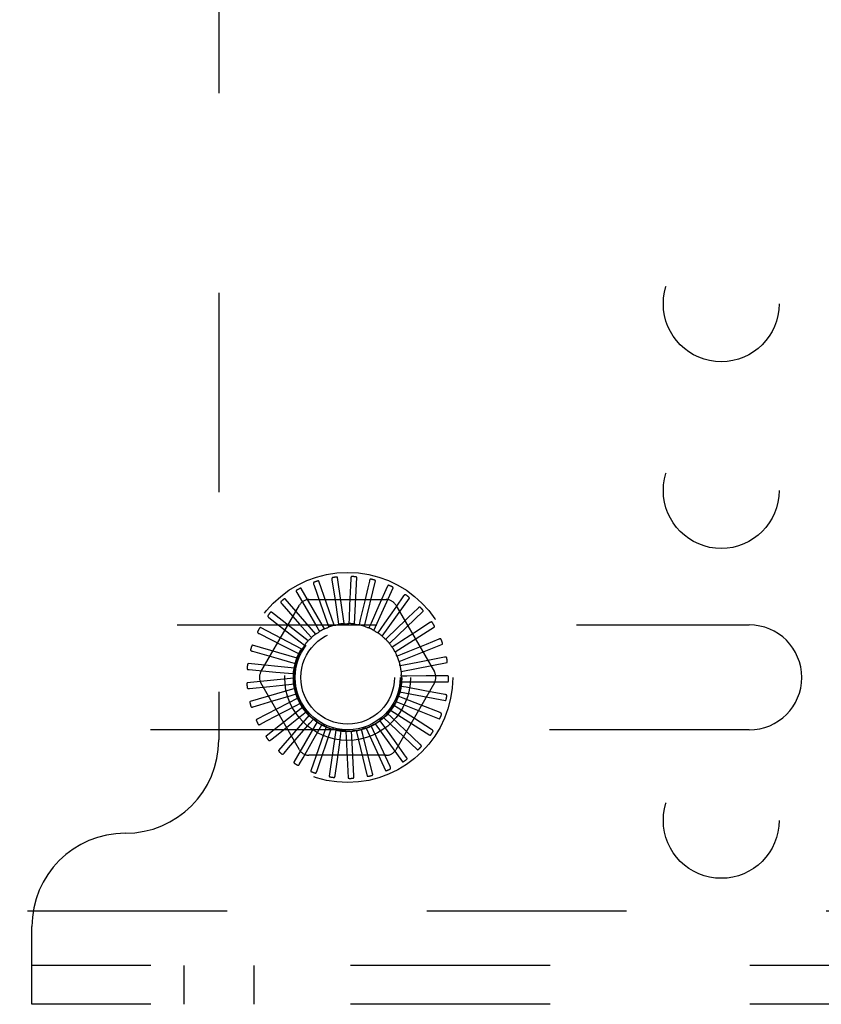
# Model space of a CAD drawing. Header units: inches. Extents: x 0 to 97.1, y 0 to 62.9.
# Tile 41 of 60: x 70.8 to 73, y 48.2 to 50.9. Entities that reach past the tile are written whole.
import ezdxf

# ---------------------------------------------------------------- set-up
doc = ezdxf.new("R2010")
doc.units = ezdxf.units.IN
doc.header["$LTSCALE"] = 5.342857
doc.header["$MEASUREMENT"] = 0
doc.linetypes.add('HIDDEN', pattern=[0.2, 0.1, -0.1])
doc.layers.add('DEFAULT_2', color=8, linetype='HIDDEN')

msp = doc.modelspace()

# ---------------------------------------------------------------- linework, layer by layer
at = {"layer": 'DEFAULT_2', "color": 8, "linetype": 'HIDDEN'}
for p, q in [((71.345219, 52.266393), (71.345219, 48.932393)), ((71.681068, 49.243354), (71.663283, 49.367051)), ((71.708478, 49.242484), (71.714425, 49.367311)), ((71.59959, 49.34798), (71.617813, 49.296515)), ((71.653989, 49.23902), (71.613116, 49.357116)), ((71.648273, 49.36064), (71.656427, 49.306656)), ((71.697724, 49.345321), (71.69555, 49.291819)), ((71.698473, 49.363857), (71.697724, 49.345321)), ((71.735229, 49.236443), (71.764691, 49.357889)), ((71.748374, 49.357516), (71.74413, 49.339457)), ((71.796173, 49.341845), (71.773847, 49.292023)), ((71.554182, 49.326336), (71.581816, 49.27925)), ((71.628219, 49.229641), (71.565735, 49.337867)), ((71.74413, 49.339457), (71.73588, 49.304368)), ((71.760352, 49.225448), (71.812266, 49.339123)), ((71.840142, 49.317412), (71.81904, 49.287324)), ((71.458076, 49.113976), (71.561518, 49.293143)), ((71.513691, 49.29649), (71.561288, 49.242337)), ((71.60469, 49.215553), (71.522853, 49.309998)), ((71.586777, 49.307726), (71.793661, 49.307726)), ((71.617813, 49.296515), (71.634982, 49.247965)), ((71.656427, 49.306656), (71.664097, 49.255734)), ((71.69555, 49.291819), (71.694157, 49.257852)), ((71.73588, 49.304368), (71.724074, 49.254244)), ((71.773847, 49.292023), (71.752768, 49.245038)), ((71.782941, 49.209897), (71.85543, 49.311694)), ((71.81892, 49.293143), (71.922362, 49.113976)), ((71.584252, 49.197268), (71.48602, 49.274518)), ((71.581816, 49.27925), (71.607862, 49.234826)), ((71.802178, 49.190352), (71.892622, 49.276591)), ((71.878693, 49.285099), (71.852278, 49.259549)), ((70.165219, 49.239893), (72.765219, 49.239893)), ((71.479581, 49.25952), (71.536566, 49.215354)), ((71.561288, 49.242337), (71.58372, 49.216793)), ((71.634982, 49.247965), (71.639719, 49.234516)), ((71.664097, 49.255734), (71.666204, 49.241631)), ((71.694157, 49.257852), (71.693557, 49.243606)), ((71.724074, 49.254244), (71.720789, 49.240368)), ((71.752768, 49.245038), (71.746916, 49.232035)), ((71.910433, 49.246074), (71.879659, 49.225985)), ((71.453083, 49.216763), (71.517397, 49.184179)), ((71.567644, 49.175444), (71.456568, 49.232708)), ((71.536566, 49.215354), (71.563426, 49.194516)), ((71.58372, 49.216793), (71.593117, 49.206068)), ((71.607862, 49.234826), (71.61506, 49.222517)), ((71.779201, 49.230569), (71.770994, 49.218908)), ((71.802419, 49.211358), (71.792153, 49.201462)), ((71.817369, 49.16752), (71.922499, 49.235084)), ((71.555467, 49.150873), (71.43556, 49.18608)), ((71.517397, 49.184179), (71.547715, 49.168801)), ((71.563426, 49.194516), (71.574683, 49.185763)), ((71.82158, 49.188101), (71.809627, 49.180326)), ((71.827964, 49.142226), (71.943981, 49.188672)), ((71.934213, 49.201748), (71.900193, 49.187845)), ((71.435156, 49.169764), (71.504474, 49.14994)), ((71.547715, 49.168801), (71.560425, 49.162337)), ((71.835995, 49.161637), (71.822786, 49.156265)), ((71.548159, 49.12444), (71.423756, 49.136319)), ((71.504474, 49.14994), (71.537155, 49.140578)), ((71.537155, 49.140578), (71.550859, 49.136636)), ((71.84514, 49.132924), (71.831153, 49.130149)), ((71.833581, 49.115383), (71.956292, 49.139034)), ((71.878478, 49.139578), (71.84514, 49.132924)), ((71.949174, 49.153722), (71.878478, 49.139578)), ((71.426447, 49.120221), (71.498265, 49.113874)), ((71.498265, 49.113874), (71.532127, 49.110866)), ((71.532127, 49.110866), (71.546329, 49.109589)), ((71.954776, 49.103733), (71.900182, 49.103344)), ((71.545986, 49.097103), (71.421583, 49.085224)), ((71.561518, 48.905643), (71.458076, 49.08481)), ((71.481583, 49.075502), (71.532812, 49.08074)), ((71.532812, 49.08074), (71.547, 49.082173)), ((71.922362, 49.08481), (71.81892, 48.905643)), ((71.834017, 49.087963), (71.958986, 49.087963)), ((71.848686, 49.103), (71.834427, 49.102921)), ((71.900182, 49.103344), (71.848686, 49.103)), ((71.427273, 49.069925), (71.481583, 49.075502)), ((71.549026, 49.069848), (71.429119, 49.03464)), ((71.489875, 49.036449), (71.539187, 49.051287)), ((71.539187, 49.051287), (71.552847, 49.05538)), ((71.829255, 49.060956), (71.951966, 49.037305)), ((71.846505, 49.072944), (71.832489, 49.075566)), ((71.897135, 49.063537), (71.846505, 49.072944)), ((71.950817, 49.053587), (71.897135, 49.063537)), ((71.437601, 49.020695), (71.455362, 49.026049)), ((71.557169, 49.043661), (71.446093, 48.986397)), ((71.455362, 49.026049), (71.489875, 49.036449)), ((71.551021, 49.023574), (71.563659, 49.030177)), ((71.56597, 49.027658), (71.56609, 49.027416)), ((71.82548, 49.016753), (71.813442, 49.024396)), ((71.819468, 49.035338), (71.935485, 48.988891)), ((71.838675, 49.043845), (71.825409, 49.049072)), ((71.88661, 49.025026), (71.838675, 49.043845)), ((71.937438, 49.005096), (71.88661, 49.025026)), ((71.570121, 49.019488), (71.471889, 48.942237)), ((71.473487, 48.982928), (71.520908, 49.007797)), ((71.587414, 48.998203), (71.505576, 48.903758)), ((71.520908, 49.007797), (71.551021, 49.023574)), ((71.541302, 48.97741), (71.567885, 48.9986)), ((71.567885, 48.9986), (71.579045, 49.007476)), ((71.807396, 48.992648), (71.797022, 49.002432)), ((71.80501, 49.012035), (71.91014, 48.944471)), ((71.868987, 48.989203), (71.82548, 49.016753)), ((71.45706, 48.974309), (71.473487, 48.982928)), ((71.499445, 48.944016), (71.541302, 48.97741)), ((71.608422, 48.980576), (71.545937, 48.87235)), ((71.567079, 48.951432), (71.589171, 48.97727)), ((71.589171, 48.97727), (71.598449, 48.988097)), ((71.614109, 48.960353), (71.621171, 48.972741)), ((71.764319, 48.975629), (71.836808, 48.873832)), ((71.785077, 48.972402), (71.776742, 48.983971)), ((71.815228, 48.930655), (71.785077, 48.972402)), ((71.786403, 48.991889), (71.876847, 48.905651)), ((71.844903, 48.957362), (71.807396, 48.992648)), ((71.915125, 48.960013), (71.868987, 48.989203)), ((72.765219, 48.958893), (70.165219, 48.958893)), ((71.532298, 48.910719), (71.567079, 48.951432)), ((71.632386, 48.967243), (71.591513, 48.849147)), ((71.597306, 48.930801), (71.614109, 48.960353)), ((71.658441, 48.958686), (71.640656, 48.834989)), ((71.641798, 48.948462), (71.646388, 48.961962)), ((71.671237, 48.942026), (71.673189, 48.956151)), ((71.685644, 48.955214), (71.69159, 48.830387)), ((71.701362, 48.941277), (71.700605, 48.955516)), ((71.713013, 48.956954), (71.742475, 48.835508)), ((71.731084, 48.946243), (71.727646, 48.960082)), ((71.739317, 48.91326), (71.731084, 48.946243)), ((71.739558, 48.963842), (71.791472, 48.850166)), ((71.759329, 48.956744), (71.753335, 48.969683)), ((71.773655, 48.925915), (71.759329, 48.956744)), ((71.884683, 48.919969), (71.844903, 48.957362)), ((71.484946, 48.932444), (71.499445, 48.944016)), ((71.570858, 48.884242), (71.597306, 48.930801)), ((71.804068, 48.860546), (71.773655, 48.925915)), ((71.847212, 48.886408), (71.815228, 48.930655)), ((71.520251, 48.896612), (71.532298, 48.910719)), ((71.756808, 48.843317), (71.739317, 48.91326)), ((71.561699, 48.86811), (71.570858, 48.884242)), ((71.793661, 48.89106), (71.586777, 48.89106)), ((71.607792, 48.847967), (71.619563, 48.882781)), ((71.656864, 48.836911), (71.661834, 48.873324)), ((71.707142, 48.835342), (71.705131, 48.872038)), ((69.765219, 48.474393), (73.015219, 48.474393)), ((70.845219, 48.224393), (70.845219, 48.432393)), ((92.535219, 48.328393), (70.845219, 48.328393)), ((71.251469, 48.328393), (71.251469, 48.224393)), ((71.438969, 48.328393), (71.438969, 48.224393)), ((92.535219, 48.224393), (70.845219, 48.224393))]:
    msp.add_line(p, q, dxfattribs=at)
for points in [[(71.663283, 49.367051), (71.663227, 49.367214), (71.663135, 49.367355), (71.663003, 49.367473), (71.662843, 49.367572), (71.662663, 49.367654), (71.662466, 49.367722), (71.662258, 49.367778), (71.662038, 49.367823), (71.661807, 49.36786), (71.661565, 49.367888), (71.661314, 49.36791), (71.661053, 49.367924), (71.660785, 49.367932), (71.660507, 49.367934), (71.66022, 49.36793), (71.659922, 49.36792), (71.659613, 49.367904), (71.659291, 49.36788), (71.658955, 49.367849), (71.658605, 49.36781)], [(71.701438, 49.36943), (71.700976, 49.369404), (71.700558, 49.369297), (71.700181, 49.369106), (71.699849, 49.368845), (71.699568, 49.368527), (71.69933, 49.368155), (71.699128, 49.367732), (71.698961, 49.367266), (71.698825, 49.366763), (71.698715, 49.366229), (71.698626, 49.365669), (71.698558, 49.365085), (71.698507, 49.364482), (71.698473, 49.363857)], [(71.714425, 49.367311), (71.7144, 49.367482), (71.714337, 49.367639), (71.714229, 49.36778), (71.714091, 49.367907), (71.71393, 49.368021), (71.713749, 49.368125), (71.713556, 49.368219), (71.713348, 49.368305), (71.713128, 49.368385), (71.712896, 49.368459), (71.712653, 49.368528), (71.7124, 49.368591), (71.712138, 49.36865), (71.711866, 49.368704), (71.711583, 49.368755), (71.711289, 49.368801), (71.710982, 49.368844), (71.710661, 49.368882), (71.710323, 49.368914), (71.709969, 49.368942)], [(71.600271, 49.354256), (71.599853, 49.35406), (71.599504, 49.353806), (71.599225, 49.353488), (71.599015, 49.353123), (71.598872, 49.352723), (71.598788, 49.352289), (71.598759, 49.351822), (71.598777, 49.351327), (71.598837, 49.350809), (71.598933, 49.350272), (71.59906, 49.34972), (71.599213, 49.349152), (71.59939, 49.348573), (71.59959, 49.34798)], [(71.613116, 49.357116), (71.613029, 49.357266), (71.612912, 49.357387), (71.61276, 49.357478), (71.612584, 49.357545), (71.612392, 49.357591), (71.612186, 49.35762), (71.611972, 49.357636), (71.611747, 49.357639), (71.611513, 49.357631), (71.61127, 49.357614), (71.611019, 49.357587), (71.610761, 49.357552), (71.610495, 49.357509), (71.610223, 49.357458), (71.609941, 49.3574), (71.609651, 49.357334), (71.609345, 49.357257), (71.609038, 49.357175), (71.608745, 49.35709), (71.608462, 49.357002)], [(71.65013, 49.366673), (71.649682, 49.36656), (71.649291, 49.366376), (71.648958, 49.366117), (71.648681, 49.365798), (71.648465, 49.365433), (71.648302, 49.365022), (71.648184, 49.364569), (71.648108, 49.36408), (71.648069, 49.36356), (71.648062, 49.363015), (71.648082, 49.362448), (71.648125, 49.361862), (71.648189, 49.361259), (71.648273, 49.36064)], [(71.752339, 49.362427), (71.751881, 49.362488), (71.75145, 49.362463), (71.751045, 49.362347), (71.75067, 49.362153), (71.750333, 49.361894), (71.750028, 49.361574), (71.749751, 49.361197), (71.749498, 49.360771), (71.749269, 49.360303), (71.74906, 49.359799), (71.748868, 49.359266), (71.74869, 49.358705), (71.748525, 49.358123), (71.748374, 49.357516)], [(71.764691, 49.357889), (71.7647, 49.358061), (71.764666, 49.358227), (71.764588, 49.358385), (71.764476, 49.358537), (71.76434, 49.35868), (71.764182, 49.358815), (71.76401, 49.358945), (71.763822, 49.359069), (71.763621, 49.359189), (71.763407, 49.359305), (71.763182, 49.359418), (71.762945, 49.359529), (71.762699, 49.359636), (71.762442, 49.359741), (71.762174, 49.359844), (71.761894, 49.359945), (71.761595, 49.360046), (71.761293, 49.360143), (71.761002, 49.36023), (71.760718, 49.360308)], [(71.800997, 49.345917), (71.800558, 49.346064), (71.80013, 49.346121), (71.79971, 49.346083), (71.799305, 49.345964), (71.798926, 49.345774), (71.798566, 49.345517), (71.798222, 49.345199), (71.797893, 49.344829), (71.79758, 49.344413), (71.797279, 49.343957), (71.796989, 49.34347), (71.796709, 49.342953), (71.796437, 49.342412), (71.796173, 49.341845)], [(71.812266, 49.339123), (71.812307, 49.339291), (71.812306, 49.33946), (71.812259, 49.339631), (71.812177, 49.3398), (71.81207, 49.339967), (71.811941, 49.34013), (71.811797, 49.340289), (71.811636, 49.340446), (71.811461, 49.340602), (71.811273, 49.340757), (71.811074, 49.340911), (71.810862, 49.341064), (71.810641, 49.341216), (71.810408, 49.341368), (71.810165, 49.34152), (71.809908, 49.341672), (71.809639, 49.341826), (71.809356, 49.34198), (71.809056, 49.342135), (71.808742, 49.342291)], [(71.553664, 49.332628), (71.55329, 49.332356), (71.552995, 49.33204), (71.552782, 49.331676), (71.552644, 49.331277), (71.552579, 49.330857), (71.55258, 49.330415), (71.552639, 49.329951), (71.55275, 49.329468), (71.552907, 49.328971), (71.553104, 49.328462), (71.553332, 49.327943), (71.553591, 49.327416), (71.553874, 49.32688), (71.554182, 49.326336)], [(71.565735, 49.337867), (71.565622, 49.337998), (71.565483, 49.338095), (71.565317, 49.338155), (71.565132, 49.338187), (71.564934, 49.338196), (71.564727, 49.338186), (71.564513, 49.338161), (71.564292, 49.338121), (71.564063, 49.338069), (71.563828, 49.338006), (71.563587, 49.337932), (71.56334, 49.337849), (71.563087, 49.337757), (71.562829, 49.337655), (71.562564, 49.337545), (71.562291, 49.337425), (71.56201, 49.337294), (71.56172, 49.337153), (71.56142, 49.336999), (71.56111, 49.336833)], [(71.84565, 49.320497), (71.845247, 49.320725), (71.844838, 49.320862), (71.844417, 49.320904), (71.843997, 49.320864), (71.843589, 49.320748), (71.843187, 49.320564), (71.842789, 49.320318), (71.842397, 49.320016), (71.84201, 49.319667), (71.841628, 49.319277), (71.841251, 49.318853), (71.840879, 49.318399), (71.840509, 49.317919), (71.840142, 49.317412)], [(71.85543, 49.311694), (71.855502, 49.311851), (71.855533, 49.312017), (71.855519, 49.312193), (71.855471, 49.312375), (71.855397, 49.312559), (71.855302, 49.312743), (71.85519, 49.312927), (71.855062, 49.313112), (71.85492, 49.313298), (71.854764, 49.313486), (71.854597, 49.313675), (71.854419, 49.313865), (71.85423, 49.314056), (71.85403, 49.314249), (71.85382, 49.314444), (71.853597, 49.314642), (71.853357, 49.314847), (71.853113, 49.315049), (71.852874, 49.315239), (71.852637, 49.315419)], [(71.511991, 49.302569), (71.511676, 49.302232), (71.511446, 49.301866), (71.511306, 49.301468), (71.511246, 49.30105), (71.511262, 49.300626), (71.511346, 49.300192), (71.511492, 49.299747), (71.511692, 49.299295), (71.511941, 49.298837), (71.51223, 49.298374), (71.512553, 49.297908), (71.512906, 49.297438), (71.513285, 49.296966), (71.513691, 49.29649)], [(71.522853, 49.309998), (71.522717, 49.310105), (71.522563, 49.310174), (71.522388, 49.310202), (71.5222, 49.310199), (71.522005, 49.310171), (71.521803, 49.310121), (71.521597, 49.310056), (71.521388, 49.309975), (71.521173, 49.309881), (71.520954, 49.309774), (71.520731, 49.309656), (71.520504, 49.309528), (71.520274, 49.309389), (71.52004, 49.309241), (71.5198, 49.309082), (71.519555, 49.308913), (71.519304, 49.308732), (71.519045, 49.308538), (71.518778, 49.308328), (71.518503, 49.308104)], [(71.476761, 49.265168), (71.476515, 49.264777), (71.476359, 49.264374), (71.476296, 49.263957), (71.476316, 49.263535), (71.476412, 49.263122), (71.476577, 49.262711), (71.476804, 49.262302), (71.477087, 49.261896), (71.477417, 49.261493), (71.477789, 49.261093), (71.478194, 49.260697), (71.47863, 49.260302), (71.479092, 49.25991), (71.479581, 49.25952)], [(71.48602, 49.274518), (71.485866, 49.274598), (71.485702, 49.274636), (71.485525, 49.274631), (71.485341, 49.274591), (71.485155, 49.274527), (71.484966, 49.27444), (71.484777, 49.274337), (71.484586, 49.274218), (71.484393, 49.274085), (71.484198, 49.273939), (71.484002, 49.273781), (71.483803, 49.273611), (71.483603, 49.273432), (71.483401, 49.273242), (71.483196, 49.273041), (71.482988, 49.272828), (71.482771, 49.272598), (71.482558, 49.272363), (71.482358, 49.272135), (71.482168, 49.271908)], [(71.81904, 49.287324), (71.788874, 49.24434), (71.779201, 49.230569)], [(71.884685, 49.287086), (71.884333, 49.287386), (71.883957, 49.287598), (71.883552, 49.287719), (71.883132, 49.287759), (71.882709, 49.287723), (71.882279, 49.287618), (71.881842, 49.287451), (71.8814, 49.287229), (71.880954, 49.28696), (71.880505, 49.286649), (71.880055, 49.286304), (71.879603, 49.285929), (71.879149, 49.285528), (71.878693, 49.285099)], [(71.892622, 49.276591), (71.892723, 49.276732), (71.892784, 49.276889), (71.892804, 49.277065), (71.892791, 49.277252), (71.892754, 49.277446), (71.892695, 49.277646), (71.89262, 49.277848), (71.892529, 49.278053), (71.892425, 49.278263), (71.892308, 49.278477), (71.89218, 49.278694), (71.89204, 49.278914), (71.891891, 49.279138), (71.891732, 49.279365), (71.891562, 49.279596), (71.891381, 49.279833), (71.891188, 49.280076), (71.890982, 49.280325), (71.890761, 49.28058), (71.890526, 49.280843)], [(71.653989, 49.23902), (71.656189, 49.239375), (71.65839, 49.239696), (71.660594, 49.239983), (71.6628, 49.240237)], [(71.666204, 49.241631), (71.6657, 49.241268), (71.665166, 49.240955), (71.664597, 49.240691), (71.664007, 49.240481), (71.66341, 49.240331), (71.6628, 49.240237)], [(71.681068, 49.243354), (71.683295, 49.243286), (71.685518, 49.243184), (71.687736, 49.243049), (71.68995, 49.242881)], [(71.693557, 49.243606), (71.692993, 49.243344), (71.69241, 49.243138), (71.691801, 49.242987), (71.691181, 49.242892), (71.690567, 49.242857), (71.68995, 49.242881)], [(71.708478, 49.242484), (71.710652, 49.241996), (71.712816, 49.241475), (71.714968, 49.240923), (71.71711, 49.240339)], [(71.720789, 49.240368), (71.720186, 49.240218), (71.719574, 49.240126), (71.718948, 49.240093), (71.718321, 49.240117), (71.717711, 49.240199), (71.717111, 49.240339)], [(71.735229, 49.236443), (71.737271, 49.235552), (71.739297, 49.234631), (71.741306, 49.233682), (71.743299, 49.232702)], [(71.852278, 49.259549), (71.814522, 49.22305), (71.802419, 49.211358)], [(71.916692, 49.246891), (71.916403, 49.247252), (71.916074, 49.247532), (71.915699, 49.247727), (71.915294, 49.247846), (71.914872, 49.24789), (71.91443, 49.247869), (71.913969, 49.247788), (71.913493, 49.247654), (71.913004, 49.247473), (71.912505, 49.247253), (71.911998, 49.247), (71.911483, 49.246716), (71.910961, 49.246409), (71.910433, 49.246074)], [(71.922499, 49.235084), (71.922625, 49.235203), (71.922715, 49.235345), (71.922768, 49.235514), (71.922791, 49.235701), (71.922791, 49.235899), (71.922771, 49.236106), (71.922735, 49.236318), (71.922685, 49.236537), (71.922622, 49.236763), (71.922548, 49.236995), (71.922463, 49.237232), (71.922368, 49.237475), (71.922264, 49.237723), (71.92215, 49.237976), (71.922027, 49.238235), (71.921894, 49.238502), (71.921751, 49.238777), (71.921596, 49.23906), (71.921427, 49.239354), (71.921244, 49.239658)], [(71.449245, 49.221775), (71.449078, 49.221344), (71.449, 49.22092), (71.449018, 49.220497), (71.449118, 49.220087), (71.44929, 49.2197), (71.44953, 49.219328), (71.44983, 49.218969), (71.450185, 49.218624), (71.450585, 49.21829), (71.451026, 49.217968), (71.451499, 49.217656), (71.452002, 49.217351), (71.452529, 49.217053), (71.453083, 49.216763)], [(71.456568, 49.232708), (71.456402, 49.232757), (71.456233, 49.232764), (71.456061, 49.232725), (71.455887, 49.232652), (71.455716, 49.232553), (71.455547, 49.232432), (71.455381, 49.232295), (71.455216, 49.232142), (71.455052, 49.231975), (71.454888, 49.231795), (71.454725, 49.231602), (71.454562, 49.231399), (71.4544, 49.231185), (71.454237, 49.23096), (71.454074, 49.230723), (71.45391, 49.230475), (71.453744, 49.230213), (71.453576, 49.229937), (71.453406, 49.229645), (71.453236, 49.229338)], [(71.60469, 49.215553), (71.6066, 49.2167), (71.608525, 49.217816), (71.610464, 49.218902), (71.612418, 49.219957)], [(71.61506, 49.222517), (71.614727, 49.221992), (71.614348, 49.221503), (71.613917, 49.221047), (71.613447, 49.220633), (71.612949, 49.220271), (71.612418, 49.219957)], [(71.628219, 49.229641), (71.630312, 49.230405), (71.632413, 49.231137), (71.634523, 49.231836), (71.636641, 49.232503)], [(71.639719, 49.234516), (71.639293, 49.234064), (71.638828, 49.233656), (71.638319, 49.233289), (71.637779, 49.232971), (71.637221, 49.23271), (71.636641, 49.232503)], [(71.746916, 49.232035), (71.746296, 49.232002), (71.745678, 49.232027), (71.745056, 49.232113), (71.744446, 49.232256), (71.743862, 49.232452), (71.743299, 49.232702)], [(71.760352, 49.225448), (71.762189, 49.224187), (71.764004, 49.2229), (71.765797, 49.221587), (71.767568, 49.220248)], [(71.770994, 49.218908), (71.770379, 49.218993), (71.769777, 49.219135), (71.769182, 49.219337), (71.76861, 49.219592), (71.768074, 49.219895), (71.767568, 49.220248)], [(71.782941, 49.209897), (71.784505, 49.208311), (71.786044, 49.206704), (71.787556, 49.205075), (71.789042, 49.203425)], [(71.879659, 49.225985), (71.835678, 49.197291), (71.82158, 49.188101)], [(71.43556, 49.18608), (71.435388, 49.186097), (71.435221, 49.186072), (71.435059, 49.186001), (71.434903, 49.185896), (71.434753, 49.185767), (71.43461, 49.185616), (71.434473, 49.18545), (71.43434, 49.185269), (71.43421, 49.185074), (71.434084, 49.184865), (71.43396, 49.184646), (71.433839, 49.184415), (71.43372, 49.184174), (71.433603, 49.183922), (71.433487, 49.183659), (71.433373, 49.183384), (71.433257, 49.183091), (71.433147, 49.182793), (71.433046, 49.182506), (71.432953, 49.182224)], [(71.574683, 49.185763), (71.574569, 49.185152), (71.574399, 49.184558), (71.574169, 49.183974), (71.573886, 49.183415), (71.573558, 49.182894), (71.573182, 49.182405)], [(71.584252, 49.197268), (71.585911, 49.198755), (71.58759, 49.200215), (71.589288, 49.201649), (71.591007, 49.203054)], [(71.593117, 49.206068), (71.592889, 49.20549), (71.592609, 49.204938), (71.592273, 49.204408), (71.59189, 49.203912), (71.591469, 49.203463), (71.591007, 49.203055)], [(71.792153, 49.201462), (71.791564, 49.201661), (71.791, 49.201915), (71.790455, 49.202225), (71.789942, 49.202584), (71.789472, 49.202983), (71.789043, 49.203425)], [(71.802178, 49.190352), (71.803413, 49.188501), (71.804619, 49.186632), (71.805796, 49.184746), (71.806945, 49.182843)], [(71.809627, 49.180326), (71.809087, 49.180633), (71.808581, 49.180989), (71.808105, 49.181397), (71.807668, 49.181847), (71.807283, 49.182328), (71.806945, 49.182843)], [(71.900193, 49.187845), (71.851577, 49.167994), (71.835995, 49.161637)], [(71.940513, 49.201366), (71.940298, 49.201775), (71.940027, 49.202111), (71.939697, 49.202374), (71.939322, 49.202567), (71.938916, 49.202691), (71.938478, 49.202754), (71.93801, 49.202761), (71.937517, 49.20272), (71.937003, 49.202635), (71.936471, 49.202513), (71.935925, 49.20236), (71.935365, 49.20218), (71.934795, 49.201976), (71.934213, 49.201748)], [(71.943981, 49.188672), (71.944127, 49.188766), (71.944243, 49.188888), (71.944326, 49.189044), (71.944384, 49.189223), (71.944422, 49.189417), (71.944441, 49.189624), (71.944446, 49.18984), (71.944439, 49.190064), (71.94442, 49.190298), (71.944391, 49.19054), (71.944352, 49.190789), (71.944305, 49.191045), (71.944249, 49.191308), (71.944186, 49.191578), (71.944114, 49.191856), (71.944034, 49.192143), (71.943943, 49.192446), (71.943846, 49.192748), (71.943748, 49.193035), (71.943647, 49.193313)], [(71.430439, 49.173959), (71.430356, 49.173504), (71.43036, 49.173072), (71.430458, 49.172661), (71.430633, 49.172278), (71.430876, 49.171929), (71.431181, 49.17161), (71.431545, 49.171314), (71.431958, 49.171042), (71.432414, 49.170791), (71.432908, 49.170558), (71.433431, 49.17034), (71.433983, 49.170137), (71.434557, 49.169944), (71.435156, 49.169764)], [(71.555467, 49.150873), (71.556454, 49.15287), (71.557469, 49.15485), (71.558514, 49.156812), (71.559587, 49.158755)], [(71.560425, 49.162337), (71.560429, 49.161716), (71.560374, 49.1611), (71.560259, 49.160483), (71.560087, 49.15988), (71.559864, 49.159306), (71.559587, 49.158756)], [(71.567644, 49.175444), (71.568991, 49.177219), (71.570363, 49.178971), (71.57176, 49.180699), (71.573182, 49.182405)], [(71.817369, 49.16752), (71.818232, 49.165466), (71.819063, 49.163402), (71.819862, 49.161328), (71.820628, 49.159245)], [(71.822786, 49.156265), (71.822314, 49.156669), (71.821884, 49.157114), (71.821494, 49.157605), (71.821151, 49.15813), (71.820863, 49.158674), (71.820628, 49.159244)], [(71.423756, 49.136319), (71.423584, 49.136303), (71.423425, 49.136247), (71.423279, 49.136146), (71.423146, 49.136014), (71.423023, 49.135859), (71.422911, 49.135684), (71.422808, 49.135495), (71.422712, 49.135291), (71.422622, 49.135075), (71.422537, 49.134847), (71.422457, 49.134608), (71.422381, 49.134358), (71.42231, 49.134099), (71.422243, 49.13383), (71.422179, 49.13355), (71.422119, 49.133258), (71.422062, 49.132953), (71.422009, 49.132635), (71.42196, 49.132302), (71.421916, 49.131954)], [(71.548159, 49.12444), (71.54875, 49.126588), (71.549373, 49.128724), (71.550027, 49.130848), (71.550713, 49.13296)], [(71.550859, 49.136636), (71.55098, 49.136027), (71.551042, 49.135411), (71.551046, 49.134784), (71.550992, 49.134159), (71.550881, 49.133554), (71.550713, 49.13296)], [(71.827964, 49.142226), (71.828423, 49.140046), (71.828849, 49.137862), (71.829241, 49.135674), (71.829599, 49.133483)], [(71.831153, 49.130149), (71.830766, 49.130635), (71.830429, 49.131153), (71.830138, 49.13171), (71.8299, 49.132289), (71.829721, 49.132878), (71.829599, 49.133483)], [(71.955289, 49.152154), (71.955155, 49.152597), (71.954953, 49.152978), (71.954678, 49.153299), (71.954346, 49.15356), (71.953971, 49.153758), (71.953553, 49.153902), (71.953095, 49.153998), (71.952602, 49.154051), (71.952082, 49.154065), (71.951536, 49.154046), (71.950971, 49.154), (71.950388, 49.153928), (71.949789, 49.153836), (71.949174, 49.153722)], [(71.956292, 49.139034), (71.956452, 49.139098), (71.956589, 49.139197), (71.956701, 49.139334), (71.956792, 49.139499), (71.956865, 49.139682), (71.956923, 49.139882), (71.956969, 49.140092), (71.957004, 49.140314), (71.95703, 49.140547), (71.957047, 49.14079), (71.957056, 49.141042), (71.957058, 49.141303), (71.957054, 49.141572), (71.957042, 49.141849), (71.957025, 49.142136), (71.957, 49.142433), (71.956969, 49.142741), (71.956931, 49.143062), (71.956883, 49.143395), (71.956828, 49.143742)], [(71.421022, 49.123449), (71.421026, 49.122986), (71.421113, 49.122562), (71.421286, 49.122177), (71.421531, 49.121834), (71.421835, 49.121538), (71.422196, 49.121281), (71.422608, 49.12106), (71.423065, 49.120871), (71.423561, 49.120711), (71.42409, 49.120575), (71.424645, 49.120461), (71.425225, 49.120365), (71.425825, 49.120285), (71.426447, 49.120221)], [(71.545986, 49.097103), (71.54616, 49.099324), (71.546367, 49.101539), (71.546608, 49.103749), (71.546881, 49.105952)], [(71.546329, 49.109589), (71.546563, 49.109013), (71.546741, 49.108421), (71.546863, 49.107805), (71.546928, 49.107182), (71.546934, 49.106566), (71.546881, 49.105952)], [(71.833581, 49.115383), (71.833619, 49.113156), (71.833624, 49.110931), (71.833594, 49.108709), (71.833532, 49.106489)], [(71.834427, 49.102921), (71.834139, 49.103472), (71.833906, 49.104045), (71.833726, 49.104646), (71.833602, 49.10526), (71.833538, 49.105872), (71.833532, 49.106489)], [(71.960484, 49.101036), (71.960436, 49.101496), (71.96031, 49.101909), (71.960101, 49.102276), (71.959824, 49.102595), (71.959493, 49.10286), (71.95911, 49.103081), (71.958678, 49.103262), (71.958205, 49.103407), (71.957696, 49.103519), (71.957157, 49.103604), (71.956593, 49.103665), (71.956007, 49.103705), (71.955402, 49.103728), (71.954776, 49.103733)], [(71.421583, 49.085224), (71.421418, 49.085175), (71.421273, 49.085091), (71.421149, 49.084965), (71.421043, 49.08481), (71.420952, 49.084635), (71.420875, 49.084442), (71.420809, 49.084237), (71.420753, 49.08402), (71.420705, 49.083791), (71.420665, 49.083552), (71.420632, 49.083302), (71.420605, 49.083043), (71.420584, 49.082776), (71.420569, 49.0825), (71.420559, 49.082214), (71.420555, 49.081917), (71.420557, 49.081603), (71.420564, 49.081286), (71.420578, 49.080975), (71.420597, 49.080668)], [(71.547, 49.082173), (71.547339, 49.081652), (71.547625, 49.081104), (71.547862, 49.080523), (71.548043, 49.079923), (71.548166, 49.07932), (71.54823, 49.078707)], [(71.549026, 49.069848), (71.548777, 49.072062), (71.548561, 49.074276), (71.548379, 49.076491), (71.54823, 49.078707)], [(71.832489, 49.075566), (71.83231, 49.076161), (71.832189, 49.076768), (71.832126, 49.077392), (71.832121, 49.078019), (71.832174, 49.078632), (71.832285, 49.079239)], [(71.834017, 49.087963), (71.833633, 49.085768), (71.833216, 49.083583), (71.832766, 49.081406), (71.832285, 49.079239)], [(71.958986, 49.087963), (71.959155, 49.087995), (71.959308, 49.088066), (71.959443, 49.088179), (71.959563, 49.088324), (71.95967, 49.088489), (71.959765, 49.088674), (71.95985, 49.088871), (71.959926, 49.089082), (71.959995, 49.089305), (71.960058, 49.089539), (71.960115, 49.089784), (71.960167, 49.090039), (71.960213, 49.090303), (71.960254, 49.090577), (71.960291, 49.090861), (71.960323, 49.091156), (71.960352, 49.09147), (71.960374, 49.091785), (71.96039, 49.09208), (71.960399, 49.092362)], [(71.421335, 49.072066), (71.421426, 49.071614), (71.421591, 49.071215), (71.421834, 49.070869), (71.42214, 49.070578), (71.422494, 49.070345), (71.422897, 49.070162), (71.423344, 49.070023), (71.423829, 49.069924), (71.424346, 49.06986), (71.42489, 49.069827), (71.425457, 49.06982), (71.426045, 49.069836), (71.42665, 49.06987), (71.427273, 49.069925)], [(71.552847, 49.05538), (71.553278, 49.054933), (71.553663, 49.054449), (71.554006, 49.053923), (71.554297, 49.053368), (71.554532, 49.052799), (71.554711, 49.052209)], [(71.557169, 49.043661), (71.556505, 49.045787), (71.555874, 49.047921), (71.555276, 49.050061), (71.554711, 49.052209)], [(71.825409, 49.049072), (71.825346, 49.04969), (71.825342, 49.050309), (71.825398, 49.050933), (71.825512, 49.05155), (71.825679, 49.052142), (71.825903, 49.052717)], [(71.829255, 49.060956), (71.828462, 49.058873), (71.82764, 49.056806), (71.826786, 49.054754), (71.825903, 49.052717)], [(71.955911, 49.049859), (71.955951, 49.050319), (71.955905, 49.050749), (71.955769, 49.051148), (71.955558, 49.051514), (71.955283, 49.051837), (71.954949, 49.052127), (71.954559, 49.052386), (71.954122, 49.052618), (71.953643, 49.052825), (71.95313, 49.053009), (71.952588, 49.053176), (71.95202, 49.053327), (71.95143, 49.053464), (71.950817, 49.053587)], [(71.429119, 49.03464), (71.428966, 49.034561), (71.428839, 49.034449), (71.428741, 49.034302), (71.428666, 49.034129), (71.42861, 49.03394), (71.428571, 49.033736), (71.428546, 49.033522), (71.428532, 49.033298), (71.428529, 49.033063), (71.428535, 49.03282), (71.428549, 49.032568), (71.428572, 49.032308), (71.428602, 49.032041), (71.42864, 49.031766), (71.428685, 49.031483), (71.428737, 49.031189), (71.428799, 49.03088), (71.428866, 49.03057), (71.428937, 49.030274), (71.429011, 49.029987)], [(71.563659, 49.030177), (71.564129, 49.029849), (71.564568, 49.029482), (71.564977, 49.029073), (71.56535, 49.02863), (71.56568, 49.028159), (71.56597, 49.027658)], [(71.570121, 49.019488), (71.569416, 49.020792), (71.568724, 49.022104), (71.568045, 49.023422), (71.56738, 49.024747), (71.566728, 49.026078), (71.56609, 49.027416)], [(71.813442, 49.024396), (71.813497, 49.025015), (71.813611, 49.025623), (71.813784, 49.026226), (71.814012, 49.02681), (71.814289, 49.02736), (71.814618, 49.027882)], [(71.819468, 49.035338), (71.818296, 49.033443), (71.817097, 49.031569), (71.81587, 49.029715), (71.814618, 49.027882)], [(71.951966, 49.037305), (71.952138, 49.037305), (71.952302, 49.037346), (71.952457, 49.037432), (71.952602, 49.037551), (71.952739, 49.037694), (71.952867, 49.037858), (71.952988, 49.038036), (71.953103, 49.038229), (71.953213, 49.038436), (71.953319, 49.038655), (71.953422, 49.038885), (71.953521, 49.039127), (71.953616, 49.039378), (71.953709, 49.03964), (71.953799, 49.039912), (71.953886, 49.040197), (71.953972, 49.040495), (71.954055, 49.040807), (71.954136, 49.041135), (71.954213, 49.04148)], [(71.431365, 49.021674), (71.431541, 49.021247), (71.431778, 49.020886), (71.432082, 49.020593), (71.432437, 49.020365), (71.43283, 49.020203), (71.43326, 49.020099), (71.433725, 49.020047), (71.43422, 49.020042), (71.434739, 49.020077), (71.435281, 49.020148), (71.435839, 49.020248), (71.436413, 49.020374), (71.437, 49.020523), (71.437601, 49.020695)], [(71.579045, 49.007476), (71.579612, 49.007222), (71.580149, 49.006916), (71.580662, 49.006554), (71.581139, 49.006148), (71.581569, 49.005707), (71.581954, 49.005226)], [(71.587414, 48.998203), (71.586007, 48.99993), (71.584628, 49.001676), (71.583278, 49.003441), (71.581954, 49.005226)], [(71.797022, 49.002432), (71.797196, 49.003033), (71.797422, 49.003609), (71.797702, 49.004161), (71.798032, 49.004685), (71.79841, 49.005174), (71.798836, 49.005632)], [(71.80501, 49.012035), (71.8035, 49.010396), (71.801968, 49.008783), (71.800413, 49.007195), (71.798836, 49.005632)], [(71.941735, 49.000471), (71.941861, 49.000916), (71.941898, 49.001346), (71.94184, 49.001765), (71.941702, 49.002163), (71.941493, 49.002533), (71.941219, 49.00288), (71.940886, 49.003209), (71.9405, 49.003519), (71.94007, 49.003813), (71.939601, 49.004092), (71.9391, 49.004358), (71.938571, 49.004613), (71.938017, 49.004859), (71.937438, 49.005096)], [(71.446093, 48.986397), (71.445956, 48.98629), (71.445853, 48.986156), (71.445785, 48.985993), (71.445744, 48.98581), (71.445725, 48.985613), (71.445725, 48.985405), (71.445741, 48.98519), (71.44577, 48.984967), (71.445811, 48.984737), (71.445863, 48.984499), (71.445925, 48.984254), (71.445996, 48.984003), (71.446076, 48.983747), (71.446165, 48.983484), (71.446263, 48.983214), (71.44637, 48.982936), (71.446487, 48.982649), (71.446614, 48.982352), (71.446754, 48.982045), (71.446905, 48.981728)], [(71.450751, 48.97409), (71.451005, 48.973703), (71.451306, 48.973394), (71.45166, 48.973164), (71.452052, 48.973007), (71.452468, 48.972923), (71.45291, 48.972902), (71.453377, 48.972939), (71.453864, 48.973027), (71.454368, 48.973161), (71.454886, 48.973333), (71.455415, 48.973537), (71.455954, 48.97377), (71.456503, 48.974026), (71.45706, 48.974309)], [(71.598449, 48.988097), (71.599054, 48.987955), (71.59964, 48.987756), (71.600212, 48.987498), (71.600757, 48.98719), (71.601262, 48.986837), (71.601732, 48.986438)], [(71.608422, 48.980576), (71.606713, 48.982006), (71.605029, 48.98346), (71.603368, 48.984937), (71.601732, 48.986438)], [(71.621171, 48.972741), (71.621791, 48.972715), (71.622404, 48.972631), (71.623015, 48.972487), (71.623609, 48.972287), (71.624171, 48.972036), (71.624708, 48.971733)], [(71.632386, 48.967243), (71.630438, 48.968324), (71.628509, 48.969432), (71.626599, 48.970569), (71.624708, 48.971733)], [(71.753335, 48.969683), (71.753716, 48.970173), (71.75414, 48.970624), (71.754612, 48.971037), (71.755119, 48.971405), (71.755649, 48.971718), (71.756208, 48.971979)], [(71.764319, 48.975629), (71.762309, 48.974669), (71.760287, 48.973741), (71.758253, 48.972844), (71.756208, 48.971979)], [(71.776742, 48.983971), (71.777023, 48.984525), (71.777355, 48.985048), (71.77774, 48.985543), (71.778168, 48.986), (71.77863, 48.986408), (71.779129, 48.98677)], [(71.786403, 48.991889), (71.78461, 48.990566), (71.7828, 48.989272), (71.780973, 48.988007), (71.779129, 48.98677)], [(71.935485, 48.988891), (71.935655, 48.988858), (71.935824, 48.988868), (71.935992, 48.988923), (71.936157, 48.989012), (71.936318, 48.989127), (71.936475, 48.989263), (71.936627, 48.989416), (71.936777, 48.989583), (71.936924, 48.989765), (71.93707, 48.98996), (71.937214, 48.990168), (71.937357, 48.990386), (71.937498, 48.990614), (71.937639, 48.990854), (71.937779, 48.991104), (71.937919, 48.991367), (71.938059, 48.991644), (71.9382, 48.991934), (71.938341, 48.992242), (71.938483, 48.992566)], [(71.619563, 48.882781), (71.636397, 48.932523), (71.641798, 48.948462)], [(71.646388, 48.961962), (71.647002, 48.962055), (71.64762, 48.962088), (71.648247, 48.962061), (71.648867, 48.961978), (71.649467, 48.961838), (71.650052, 48.961642)], [(71.658441, 48.958686), (71.656323, 48.959378), (71.654219, 48.960102), (71.652129, 48.960857), (71.650052, 48.961642)], [(71.673189, 48.956151), (71.673774, 48.956358), (71.674375, 48.956507), (71.674995, 48.9566), (71.675621, 48.956635), (71.676236, 48.956611), (71.676847, 48.95653)], [(71.685644, 48.955214), (71.683434, 48.955494), (71.681231, 48.955806), (71.679035, 48.956151), (71.676847, 48.95653)], [(71.700605, 48.955516), (71.701141, 48.95583), (71.701702, 48.956091), (71.702294, 48.956299), (71.702902, 48.956452), (71.70351, 48.956545), (71.704126, 48.956581)], [(71.713013, 48.956954), (71.71079, 48.95681), (71.708567, 48.9567), (71.706346, 48.956623), (71.704126, 48.956581)], [(71.727646, 48.960082), (71.728113, 48.960492), (71.728615, 48.960854), (71.729157, 48.96117), (71.729724, 48.961435), (71.730304, 48.961642), (71.730902, 48.961793)], [(71.739558, 48.963842), (71.737402, 48.96328), (71.735241, 48.962751), (71.733074, 48.962256), (71.730902, 48.961793)], [(71.91014, 48.944471), (71.910301, 48.944407), (71.910468, 48.944384), (71.910644, 48.944406), (71.910823, 48.944463), (71.911003, 48.944545), (71.911183, 48.944649), (71.911361, 48.94477), (71.911539, 48.944907), (71.911719, 48.945057), (71.911899, 48.945221), (71.91208, 48.945397), (71.912261, 48.945585), (71.912443, 48.945782), (71.912626, 48.945991), (71.912811, 48.94621), (71.912998, 48.946442), (71.913192, 48.946691), (71.913382, 48.946946), (71.913559, 48.947192), (71.913727, 48.947436)], [(71.918469, 48.95466), (71.918677, 48.955072), (71.918794, 48.955488), (71.918816, 48.955909), (71.918756, 48.956327), (71.918621, 48.95673), (71.918418, 48.957122), (71.918153, 48.957508), (71.917833, 48.957886), (71.917466, 48.958255), (71.917058, 48.958618), (71.916617, 48.958974), (71.916145, 48.959325), (71.915649, 48.959672), (71.915125, 48.960013)], [(71.471889, 48.942237), (71.471775, 48.942107), (71.471699, 48.941956), (71.471663, 48.941783), (71.471658, 48.941595), (71.471676, 48.941398), (71.471716, 48.941194), (71.471772, 48.940986), (71.471843, 48.940773), (71.471926, 48.940554), (71.472022, 48.94033), (71.47213, 48.940102), (71.472247, 48.939869), (71.472374, 48.939633), (71.472512, 48.939391), (71.472659, 48.939145), (71.472817, 48.938892), (71.472989, 48.938628), (71.473167, 48.938365), (71.473342, 48.938116), (71.473518, 48.937877)], [(71.478793, 48.931035), (71.479115, 48.930703), (71.479469, 48.930457), (71.47986, 48.930297), (71.480275, 48.930218), (71.480699, 48.930213), (71.481137, 48.930277), (71.481588, 48.930401), (71.482049, 48.93058), (71.482519, 48.930806), (71.482995, 48.931073), (71.483476, 48.931373), (71.483962, 48.931704), (71.484452, 48.93206), (71.484946, 48.932444)], [(71.661834, 48.873324), (71.66895, 48.925353), (71.671237, 48.942026)], [(71.705131, 48.872038), (71.702272, 48.924473), (71.701362, 48.941277)], [(71.886953, 48.914078), (71.887235, 48.914444), (71.887429, 48.91483), (71.887531, 48.91524), (71.887551, 48.915662), (71.887495, 48.916082), (71.88737, 48.916506), (71.887182, 48.916935), (71.886939, 48.917367), (71.886649, 48.917799), (71.886317, 48.918232), (71.885951, 48.918666), (71.885555, 48.9191), (71.885132, 48.919534), (71.884683, 48.919969)], [(71.505576, 48.903758), (71.50549, 48.903608), (71.505443, 48.903446), (71.50544, 48.903269), (71.505471, 48.903084), (71.505526, 48.902894), (71.505604, 48.902701), (71.505698, 48.902507), (71.505808, 48.902311), (71.505932, 48.902112), (71.506068, 48.901911), (71.506217, 48.901707), (71.506376, 48.9015), (71.506546, 48.901292), (71.506726, 48.901081), (71.506918, 48.900867), (71.50712, 48.900649), (71.507335, 48.900425), (71.507564, 48.900197), (71.507808, 48.899964), (71.508066, 48.899725)], [(71.514475, 48.894065), (71.514853, 48.8938), (71.515247, 48.893625), (71.515661, 48.893543), (71.516084, 48.893543), (71.516501, 48.893618), (71.516919, 48.893763), (71.517339, 48.893971), (71.517759, 48.894234), (71.518177, 48.894545), (71.518594, 48.894897), (71.519009, 48.895283), (71.519424, 48.8957), (71.519838, 48.896142), (71.520251, 48.896612)], [(71.876847, 48.905651), (71.876992, 48.905557), (71.877152, 48.905503), (71.877329, 48.905492), (71.877516, 48.905513), (71.877708, 48.90556), (71.877904, 48.905628), (71.878102, 48.905713), (71.878303, 48.905813), (71.878508, 48.905927), (71.878716, 48.906054), (71.878926, 48.906193), (71.87914, 48.906342), (71.879356, 48.906502), (71.879575, 48.906672), (71.879799, 48.906853), (71.880026, 48.907045), (71.88026, 48.907249), (71.880498, 48.907467), (71.880743, 48.907699), (71.880993, 48.907945)], [(71.545937, 48.87235), (71.54588, 48.872186), (71.545866, 48.872018), (71.545896, 48.871844), (71.545961, 48.871667), (71.546052, 48.871492), (71.546165, 48.871317), (71.546294, 48.871144), (71.546439, 48.870973), (71.546598, 48.870801), (71.54677, 48.870629), (71.546954, 48.870457), (71.54715, 48.870284), (71.547356, 48.870112), (71.547573, 48.869939), (71.547801, 48.869765), (71.548042, 48.869589), (71.548295, 48.86941), (71.548563, 48.869229), (71.548848, 48.869045), (71.549148, 48.868859)], [(71.55651, 48.864515), (71.556932, 48.864327), (71.557353, 48.86423), (71.557775, 48.864228), (71.55819, 48.864308), (71.558585, 48.864461), (71.558968, 48.864683), (71.55934, 48.864966), (71.559702, 48.865304), (71.560054, 48.865688), (71.560397, 48.866113), (71.560732, 48.86657), (71.56106, 48.867058), (71.561382, 48.867571), (71.561699, 48.86811)], [(71.836808, 48.873832), (71.836933, 48.873713), (71.83708, 48.873629), (71.837251, 48.873585), (71.837439, 48.873571), (71.837636, 48.87358), (71.837842, 48.87361), (71.838053, 48.873656), (71.838269, 48.873716), (71.838491, 48.87379), (71.83872, 48.873875), (71.838953, 48.873971), (71.839191, 48.874078), (71.839433, 48.874193), (71.839681, 48.874319), (71.839934, 48.874454), (71.840194, 48.8746), (71.840466, 48.874759), (71.840737, 48.874924), (71.840994, 48.875088), (71.841242, 48.875253)], [(71.848326, 48.880195), (71.848673, 48.880501), (71.848936, 48.880843), (71.849114, 48.881226), (71.849213, 48.881637), (71.849238, 48.88206), (71.849195, 48.882501), (71.849092, 48.882957), (71.848936, 48.883427), (71.848732, 48.883906), (71.848488, 48.884395), (71.848211, 48.884889), (71.847904, 48.88539), (71.847572, 48.885896), (71.847212, 48.886408)], [(71.591513, 48.849147), (71.591488, 48.848976), (71.591505, 48.848808), (71.591568, 48.848643), (71.591666, 48.848482), (71.591788, 48.848326), (71.591932, 48.848176), (71.592091, 48.848031), (71.592266, 48.84789), (71.592454, 48.847751), (71.592656, 48.847615), (71.59287, 48.847481), (71.593095, 48.847348), (71.59333, 48.847218), (71.593575, 48.847089), (71.593832, 48.846961), (71.594102, 48.846834), (71.59439, 48.846705), (71.594682, 48.84658), (71.594964, 48.846466), (71.595241, 48.84636)], [(71.603377, 48.843455), (71.603827, 48.84335), (71.604259, 48.843334), (71.604674, 48.843412), (71.605066, 48.843569), (71.605425, 48.843795), (71.605759, 48.844085), (71.606071, 48.844434), (71.606363, 48.844834), (71.606635, 48.845277), (71.606892, 48.845759), (71.607134, 48.846272), (71.607364, 48.846813), (71.607583, 48.847377), (71.607792, 48.847967)], [(71.755533, 48.837134), (71.755969, 48.837289), (71.75634, 48.837509), (71.756648, 48.837799), (71.756892, 48.838143), (71.757073, 48.838527), (71.757197, 48.838952), (71.757271, 48.839414), (71.7573, 48.839908), (71.757289, 48.840429), (71.757244, 48.840973), (71.757171, 48.841535), (71.757072, 48.842114), (71.756951, 48.842708), (71.756808, 48.843317)], [(71.791472, 48.850166), (71.791572, 48.850025), (71.7917, 48.849916), (71.79186, 48.84984), (71.792041, 48.84979), (71.792237, 48.849762), (71.792445, 48.849752), (71.79266, 48.849757), (71.792884, 48.849776), (71.793116, 48.849806), (71.793356, 48.849846), (71.793604, 48.849897), (71.793858, 48.849956), (71.794117, 48.850024), (71.794384, 48.850101), (71.794659, 48.850185), (71.794941, 48.850279), (71.795234, 48.850382), (71.795536, 48.850495), (71.795851, 48.85062), (71.796177, 48.850757)], [(71.803986, 48.854235), (71.804384, 48.854469), (71.804707, 48.854755), (71.804954, 48.855098), (71.805129, 48.855482), (71.805234, 48.855893), (71.805275, 48.856334), (71.805261, 48.856801), (71.805196, 48.857292), (71.805087, 48.857802), (71.804939, 48.858327), (71.804761, 48.858865), (71.804554, 48.859415), (71.804323, 48.859976), (71.804068, 48.860546)], [(71.640656, 48.834989), (71.640664, 48.834816), (71.640713, 48.834655), (71.640806, 48.834504), (71.640932, 48.834365), (71.641081, 48.834235), (71.641251, 48.834115), (71.641435, 48.834003), (71.641633, 48.833897), (71.641845, 48.833797), (71.642069, 48.833701), (71.642304, 48.83361), (71.64255, 48.833522), (71.642805, 48.833439), (71.643071, 48.833359), (71.643347, 48.833282), (71.643636, 48.833208), (71.643938, 48.833136), (71.644253, 48.833068), (71.644584, 48.833004), (71.64493, 48.832943)], [(71.653383, 48.831646), (71.653845, 48.831628), (71.654271, 48.831694), (71.654665, 48.831848), (71.655019, 48.832077), (71.655329, 48.832366), (71.655603, 48.832714), (71.655843, 48.833116), (71.656054, 48.833564), (71.656238, 48.834051), (71.656398, 48.834573), (71.656539, 48.835122), (71.656662, 48.835697), (71.656771, 48.836293), (71.656864, 48.836911)], [(71.69159, 48.830387), (71.691631, 48.830219), (71.691709, 48.83007), (71.691829, 48.82994), (71.69198, 48.829826), (71.692151, 48.829727), (71.69234, 48.829641), (71.692542, 48.829566), (71.692757, 48.8295), (71.692983, 48.829441), (71.693221, 48.82939), (71.69347, 48.829345), (71.693728, 48.829305), (71.693994, 48.829272), (71.69427, 48.829244), (71.694556, 48.82922), (71.694854, 48.829202), (71.695169, 48.829189), (71.695486, 48.829182), (71.695791, 48.82918), (71.696087, 48.829185)], [(71.704721, 48.829513), (71.705177, 48.829583), (71.705584, 48.829728), (71.70594, 48.829955), (71.706246, 48.830246), (71.706495, 48.830589), (71.706697, 48.830982), (71.706858, 48.831422), (71.70698, 48.831902), (71.707068, 48.832415), (71.707127, 48.832958), (71.707161, 48.833524), (71.707173, 48.834112), (71.707167, 48.834717), (71.707142, 48.835342)], [(71.742475, 48.835508), (71.742547, 48.835351), (71.742652, 48.835219), (71.742795, 48.835114), (71.742964, 48.835031), (71.74315, 48.834966), (71.743353, 48.834918), (71.743565, 48.834882), (71.743788, 48.834857), (71.744022, 48.834843), (71.744266, 48.834837), (71.744518, 48.83484), (71.744779, 48.83485), (71.745046, 48.834868), (71.745323, 48.834892), (71.745608, 48.834924), (71.745904, 48.834962), (71.74621, 48.835008), (71.746529, 48.835062), (71.746861, 48.835125), (71.747206, 48.835197)]]:
    msp.add_lwpolyline(points, dxfattribs=at)
for centre, radius in [((72.690219, 50.099493), 0.155), ((72.690219, 49.599493), 0.155), ((71.690219, 49.099393), 0.28125), ((71.690219, 49.099393), 0.1685), ((71.690219, 49.099393), 0.14525), ((71.690219, 49.099393), 0.1405), ((71.690219, 49.099393), 0.12525), ((72.690219, 48.716693), 0.155)]:
    msp.add_circle(centre, radius, dxfattribs=at)
for centre, radius, start, end in [((71.690219, 49.099393), 0.27027, 96.717386, 98.530218), ((71.690219, 49.099393), 0.27027, 85.809474, 87.620993), ((71.690219, 49.099393), 0.27027, 107.607887, 109.439281), ((71.690219, 49.099393), 0.27027, 74.879826, 76.712086), ((71.690219, 49.099393), 0.27027, 63.989761, 65.802861), ((71.690219, 49.099393), 0.27027, 118.535285, 120.348303), ((71.690219, 49.099393), 0.27027, 53.06246, 54.893799), ((71.690219, 49.099393), 0.27027, 129.445696, 131.25754), ((71.586777, 49.27856), 0.029167, 90, 150), ((71.793661, 49.27856), 0.029167, 30, 90), ((71.690219, 49.099393), 0.27027, 140.334615, 142.166451), ((71.690219, 49.099393), 0.27027, 42.172081, 43.984776), ((71.690219, 49.099393), 0.144251, 104.546191, 110.492437), ((71.690219, 49.099393), 0.144251, 93.6371, 99.583347), ((71.690219, 49.099393), 0.144251, 82.728009, 88.674256), ((71.690219, 49.099393), 0.144251, 71.818918, 77.765165), ((71.690219, 49.099393), 0.27027, 31.263694, 33.075539), ((72.765219, 49.099393), 0.1405, 270, 90), ((71.690219, 49.099393), 0.27027, 151.262711, 153.075659), ((71.690219, 49.099393), 0.144251, 126.364372, 132.310619), ((71.690219, 49.099393), 0.144251, 115.455282, 121.401528), ((71.690219, 49.099393), 0.144251, 60.909827, 66.856074), ((71.690219, 49.099393), 0.144251, 50.000736, 55.946983), ((71.690219, 49.099393), 0.144251, 137.273463, 143.21971), ((71.690219, 49.099393), 0.144251, 39.091645, 45.037892), ((71.690219, 49.099393), 0.27027, 20.334552, 22.166628), ((71.690219, 49.099393), 0.27027, 162.153276, 163.98476), ((71.690219, 49.099393), 0.144251, 148.182554, 154.128801), ((71.690219, 49.099393), 0.144251, 28.182554, 34.128801), ((71.690219, 49.099393), 0.144251, 17.273463, 23.21971), ((71.690219, 49.099393), 0.27027, 173.080423, 174.893519), ((71.690219, 49.099393), 0.144251, 159.091645, 165.037892), ((71.690219, 49.099393), 0.144251, 6.364372, 12.310619), ((71.690219, 49.099393), 0.27027, 9.44428, 11.25742), ((71.483335, 49.099393), 0.029167, 150, 210), ((71.690219, 49.099393), 0.144251, 170.000736, 175.946983), ((71.897103, 49.099393), 0.029167, 330, 30), ((71.690219, 49.099393), 0.27027, 183.972746, 185.803132), ((71.690219, 49.099393), 0.144251, 180.909827, 186.856074), ((71.690219, 49.099393), 0.144251, 355.455282, 1.401528), ((71.690219, 49.099393), 0.27027, 358.509346, 0.348348), ((71.690219, 49.099393), 0.144251, 191.818918, 197.765165), ((71.690219, 49.099393), 0.144251, 344.546191, 350.492437), ((71.690219, 49.099393), 0.27027, 194.880292, 196.711913), ((71.690219, 49.099393), 0.144251, 202.728009, 208.674256), ((71.690219, 49.099393), 0.144251, 322.728009, 328.674256), ((71.690219, 49.099393), 0.144251, 333.6371, 339.583347), ((71.690219, 49.099393), 0.27027, 347.62679, 349.439333), ((71.690219, 49.099393), 0.144251, 213.6371, 219.583347), ((71.690219, 49.099393), 0.144251, 224.546191, 230.492437), ((71.690219, 49.099393), 0.144251, 311.818918, 317.765165), ((71.690219, 49.099393), 0.27027, 336.717895, 338.530087), ((71.690219, 49.099393), 0.27027, 205.808058, 207.621099), ((71.690219, 49.099393), 0.144251, 235.455282, 241.401528), ((71.690219, 49.099393), 0.144251, 300.909827, 306.856074), ((71.690219, 49.099393), 0.144251, 246.364372, 252.310619), ((71.690219, 49.099393), 0.144251, 257.273463, 263.21971), ((71.690219, 49.099393), 0.144251, 268.182554, 274.128801), ((71.690219, 49.099393), 0.144251, 279.091645, 285.037892), ((71.690219, 49.099393), 0.144251, 290.000736, 295.946983), ((71.690219, 49.099393), 0.27027, 325.789265, 327.621167), ((71.095219, 48.932393), 0.25, 270, 360), ((71.690219, 49.099393), 0.27027, 216.698632, 218.530233), ((71.690219, 49.099393), 0.27027, 227.626479, 229.439202), ((71.586777, 48.920226), 0.029167, 210, 270), ((71.793661, 48.920226), 0.029167, 270, 330), ((71.690219, 49.099393), 0.27027, 314.898839, 316.711979), ((71.690219, 49.099393), 0.27027, 238.536238, 240.348441), ((71.690219, 49.099393), 0.27027, 303.971477, 305.802847), ((71.690219, 49.099393), 0.27027, 249.425912, 251.257378), ((71.690219, 49.099393), 0.27027, 293.081511, 294.893888), ((71.690219, 49.099393), 0.27027, 260.353433, 262.16654), ((71.690219, 49.099393), 0.27027, 271.24396, 273.075702), ((71.690219, 49.099393), 0.27027, 282.172157, 283.984638), ((71.095219, 48.432393), 0.25, 90, 180)]:
    msp.add_arc(centre, radius, start, end, dxfattribs=at)

doc.saveas('drawing.dxf')
